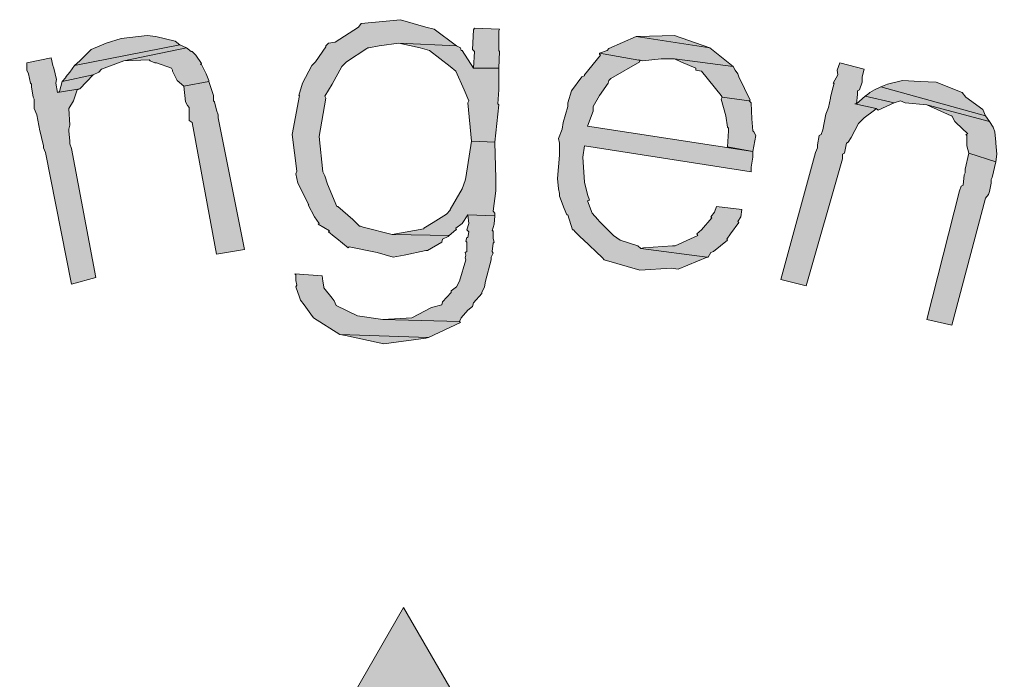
# Model space of a CAD drawing. Header units: millimetres. Extents: x -15 to 226, y -21 to 63.
# Tile 30 of 62: x 76.762 to 77.816, y -13.395 to -12.689. Entities that reach past the tile are written whole.
import ezdxf

# ---------------------------------------------------------------- set-up
doc = ezdxf.new("R2010")
doc.units = ezdxf.units.MM
doc.layers.add('STEMPEL', color=7, linetype='Continuous')

# ---------------------------------------------------------------- blocks, each defined once
blk = doc.blocks.new('241')
at = {"layer": 'STEMPEL'}
for points in [[(-24.773, 6.531), (-24.756, 6.526), (-24.744, 6.528), (-24.721, 6.533), (-24.719, 6.533), (-24.704, 6.542), (-24.703, 6.545), (-24.697, 6.548), (-24.696, 6.549), (-24.757, 6.55), (-24.788, 6.558), (-24.791, 6.559), (-24.792, 6.559), (-24.799, 6.566), (-24.815, 6.58), (-24.816, 6.58), (-24.826, 6.604), (-24.829, 6.613), (-24.831, 6.617), (-24.835, 6.655), (-24.828, 6.696), (-24.829, 6.698), (-24.821, 6.711), (-24.811, 6.73), (-24.806, 6.735), (-24.784, 6.749), (-24.783, 6.75), (-24.782, 6.75), (-24.771, 6.752), (-24.75, 6.755), (-24.688, 6.752), (-24.712, 6.77), (-24.721, 6.772), (-24.748, 6.78), (-24.79, 6.776), (-24.793, 6.772), (-24.818, 6.756), (-24.825, 6.755), (-24.828, 6.752), (-24.828, 6.751), (-24.839, 6.735), (-24.843, 6.731), (-24.853, 6.712), (-24.857, 6.699), (-24.856, 6.699), (-24.864, 6.657), (-24.859, 6.618), (-24.86, 6.615), (-24.858, 6.605), (-24.846, 6.582), (-24.847, 6.582), (-24.84, 6.569), (-24.835, 6.562), (-24.836, 6.561), (-24.824, 6.554), (-24.825, 6.553), (-24.819, 6.548), (-24.816, 6.546), (-24.804, 6.536), (-24.803, 6.537)], [(-24.773, 6.531), (-24.756, 6.526), (-24.744, 6.528), (-24.721, 6.533), (-24.719, 6.533), (-24.704, 6.542), (-24.703, 6.545), (-24.697, 6.548), (-24.696, 6.549), (-24.757, 6.55), (-24.788, 6.558), (-24.791, 6.559), (-24.792, 6.559), (-24.799, 6.566), (-24.815, 6.58), (-24.816, 6.58), (-24.826, 6.604), (-24.829, 6.613), (-24.831, 6.617), (-24.835, 6.655), (-24.828, 6.696), (-24.829, 6.698), (-24.821, 6.711), (-24.811, 6.73), (-24.806, 6.735), (-24.784, 6.749), (-24.783, 6.75), (-24.782, 6.75), (-24.771, 6.752), (-24.75, 6.755), (-24.688, 6.752), (-24.712, 6.77), (-24.721, 6.772), (-24.748, 6.78), (-24.79, 6.776), (-24.793, 6.772), (-24.818, 6.756), (-24.825, 6.755), (-24.828, 6.752), (-24.828, 6.751), (-24.839, 6.735), (-24.843, 6.731), (-24.853, 6.712), (-24.857, 6.699), (-24.856, 6.699), (-24.864, 6.657), (-24.859, 6.618), (-24.86, 6.615), (-24.858, 6.605), (-24.846, 6.582), (-24.847, 6.582), (-24.84, 6.569), (-24.835, 6.562), (-24.836, 6.561), (-24.824, 6.554), (-24.825, 6.553), (-24.819, 6.548), (-24.816, 6.546), (-24.804, 6.536), (-24.803, 6.537)], [(-24.669, 6.746), (-24.67, 6.728), (-24.643, 6.728), (-24.642, 6.746), (-24.643, 6.747), (-24.643, 6.768), (-24.642, 6.77), (-24.669, 6.771), (-24.67, 6.769), (-24.671, 6.748)], [(-24.669, 6.746), (-24.67, 6.728), (-24.643, 6.728), (-24.642, 6.746), (-24.643, 6.747), (-24.643, 6.768), (-24.642, 6.77), (-24.669, 6.771), (-24.67, 6.769), (-24.671, 6.748)], [(-25.11, 6.714), (-25.077, 6.721), (-25.071, 6.724), (-25.068, 6.727), (-25.044, 6.736), (-24.977, 6.75), (-24.984, 6.753), (-25.097, 6.731), (-25.102, 6.724), (-25.106, 6.719), (-25.106, 6.718)], [(-25.11, 6.714), (-25.077, 6.721), (-25.071, 6.724), (-25.068, 6.727), (-25.044, 6.736), (-24.977, 6.75), (-24.984, 6.753), (-25.097, 6.731), (-25.102, 6.724), (-25.106, 6.719), (-25.106, 6.718)], [(-25.091, 6.736), (-25.097, 6.731), (-24.984, 6.753), (-24.989, 6.757), (-25.01, 6.762), (-25.019, 6.763), (-25.047, 6.76), (-25.063, 6.755), (-25.079, 6.748)], [(-25.091, 6.736), (-25.097, 6.731), (-24.984, 6.753), (-24.989, 6.757), (-25.01, 6.762), (-25.019, 6.763), (-25.047, 6.76), (-25.063, 6.755), (-25.079, 6.748)], [(-24.672, 6.65), (-24.647, 6.649), (-24.643, 6.689), (-24.644, 6.69), (-24.643, 6.705), (-24.643, 6.724), (-24.643, 6.728), (-24.67, 6.728), (-24.682, 6.747), (-24.683, 6.747), (-24.684, 6.75), (-24.688, 6.752), (-24.75, 6.755), (-24.727, 6.75), (-24.717, 6.747), (-24.695, 6.73), (-24.689, 6.725), (-24.68, 6.705), (-24.675, 6.693), (-24.676, 6.691)], [(-24.672, 6.65), (-24.647, 6.649), (-24.643, 6.689), (-24.644, 6.69), (-24.643, 6.705), (-24.643, 6.724), (-24.643, 6.728), (-24.67, 6.728), (-24.682, 6.747), (-24.683, 6.747), (-24.684, 6.75), (-24.688, 6.752), (-24.75, 6.755), (-24.727, 6.75), (-24.717, 6.747), (-24.695, 6.73), (-24.689, 6.725), (-24.68, 6.705), (-24.675, 6.693), (-24.676, 6.691)], [(-24.527, 6.747), (-24.535, 6.744), (-24.489, 6.736), (-24.469, 6.738), (-24.455, 6.738), (-24.392, 6.73), (-24.417, 6.75), (-24.496, 6.762), (-24.525, 6.749)], [(-24.527, 6.747), (-24.535, 6.744), (-24.489, 6.736), (-24.469, 6.738), (-24.455, 6.738), (-24.392, 6.73), (-24.417, 6.75), (-24.496, 6.762), (-24.525, 6.749)], [(-24.495, 6.762), (-24.496, 6.762), (-24.417, 6.75), (-24.455, 6.763)], [(-24.495, 6.762), (-24.496, 6.762), (-24.417, 6.75), (-24.455, 6.763)], [(-24.98, 6.709), (-24.953, 6.714), (-24.953, 6.715), (-24.956, 6.722), (-24.961, 6.732), (-24.962, 6.732), (-24.961, 6.733), (-24.967, 6.742), (-24.971, 6.746), (-24.972, 6.746), (-24.977, 6.75), (-25.044, 6.736), (-25.017, 6.737), (-25.016, 6.736), (-25.011, 6.734), (-25.009, 6.734), (-24.993, 6.728), (-24.992, 6.726), (-24.992, 6.725), (-24.987, 6.715)], [(-24.98, 6.709), (-24.953, 6.714), (-24.953, 6.715), (-24.956, 6.722), (-24.961, 6.732), (-24.962, 6.732), (-24.961, 6.733), (-24.967, 6.742), (-24.971, 6.746), (-24.972, 6.746), (-24.977, 6.75), (-25.044, 6.736), (-25.017, 6.737), (-25.016, 6.736), (-25.011, 6.734), (-25.009, 6.734), (-24.993, 6.728), (-24.992, 6.726), (-24.992, 6.725), (-24.987, 6.715)], [(-24.53, 6.523), (-24.492, 6.512), (-24.458, 6.514), (-24.451, 6.513), (-24.42, 6.526), (-24.491, 6.535), (-24.494, 6.538), (-24.513, 6.544), (-24.52, 6.549), (-24.535, 6.564), (-24.537, 6.566), (-24.543, 6.573), (-24.548, 6.586), (-24.546, 6.587), (-24.548, 6.593), (-24.551, 6.606), (-24.553, 6.633), (-24.551, 6.645), (-24.373, 6.617), (-24.373, 6.622), (-24.371, 6.633), (-24.371, 6.639), (-24.548, 6.666), (-24.542, 6.682), (-24.542, 6.686), (-24.542, 6.687), (-24.535, 6.699), (-24.526, 6.712), (-24.525, 6.715), (-24.523, 6.717), (-24.492, 6.735), (-24.493, 6.737), (-24.489, 6.736), (-24.535, 6.744), (-24.535, 6.743), (-24.534, 6.742), (-24.551, 6.721), (-24.551, 6.72), (-24.554, 6.719), (-24.565, 6.704), (-24.569, 6.691), (-24.569, 6.69), (-24.569, 6.687), (-24.574, 6.67), (-24.575, 6.663), (-24.579, 6.653), (-24.578, 6.648), (-24.578, 6.635), (-24.58, 6.61), (-24.579, 6.599), (-24.578, 6.594), (-24.578, 6.591), (-24.573, 6.578), (-24.57, 6.571), (-24.569, 6.571), (-24.564, 6.555), (-24.563, 6.555), (-24.561, 6.553), (-24.555, 6.547), (-24.553, 6.545), (-24.532, 6.525)], [(-24.53, 6.523), (-24.492, 6.512), (-24.458, 6.514), (-24.451, 6.513), (-24.42, 6.526), (-24.491, 6.535), (-24.494, 6.538), (-24.513, 6.544), (-24.52, 6.549), (-24.535, 6.564), (-24.537, 6.566), (-24.543, 6.573), (-24.548, 6.586), (-24.546, 6.587), (-24.548, 6.593), (-24.551, 6.606), (-24.553, 6.633), (-24.551, 6.645), (-24.373, 6.617), (-24.373, 6.622), (-24.371, 6.633), (-24.371, 6.639), (-24.548, 6.666), (-24.542, 6.682), (-24.542, 6.686), (-24.542, 6.687), (-24.535, 6.699), (-24.526, 6.712), (-24.525, 6.715), (-24.523, 6.717), (-24.492, 6.735), (-24.493, 6.737), (-24.489, 6.736), (-24.535, 6.744), (-24.535, 6.743), (-24.534, 6.742), (-24.551, 6.721), (-24.551, 6.72), (-24.554, 6.719), (-24.565, 6.704), (-24.569, 6.691), (-24.569, 6.69), (-24.569, 6.687), (-24.574, 6.67), (-24.575, 6.663), (-24.579, 6.653), (-24.578, 6.648), (-24.578, 6.635), (-24.58, 6.61), (-24.579, 6.599), (-24.578, 6.594), (-24.578, 6.591), (-24.573, 6.578), (-24.57, 6.571), (-24.569, 6.571), (-24.564, 6.555), (-24.563, 6.555), (-24.561, 6.553), (-24.555, 6.547), (-24.553, 6.545), (-24.532, 6.525)], [(-25.128, 6.638), (-25.1, 6.497), (-25.074, 6.504), (-25.1, 6.642), (-25.102, 6.647), (-25.102, 6.65), (-25.103, 6.661), (-25.103, 6.663), (-25.102, 6.667), (-25.103, 6.685), (-25.098, 6.693), (-25.094, 6.705), (-25.091, 6.706), (-25.115, 6.702), (-25.117, 6.712), (-25.116, 6.716), (-25.119, 6.728), (-25.12, 6.731), (-25.122, 6.739), (-25.148, 6.734), (-25.148, 6.726), (-25.146, 6.722), (-25.144, 6.712), (-25.143, 6.711), (-25.143, 6.708), (-25.141, 6.697), (-25.14, 6.695), (-25.14, 6.685), (-25.137, 6.678), (-25.134, 6.661), (-25.133, 6.657), (-25.132, 6.654), (-25.13, 6.645), (-25.13, 6.643)], [(-25.128, 6.638), (-25.1, 6.497), (-25.074, 6.504), (-25.1, 6.642), (-25.102, 6.647), (-25.102, 6.65), (-25.103, 6.661), (-25.103, 6.663), (-25.102, 6.667), (-25.103, 6.685), (-25.098, 6.693), (-25.094, 6.705), (-25.091, 6.706), (-25.115, 6.702), (-25.117, 6.712), (-25.116, 6.716), (-25.119, 6.728), (-25.12, 6.731), (-25.122, 6.739), (-25.148, 6.734), (-25.148, 6.726), (-25.146, 6.722), (-25.144, 6.712), (-25.143, 6.711), (-25.143, 6.708), (-25.141, 6.697), (-25.14, 6.695), (-25.14, 6.685), (-25.137, 6.678), (-25.134, 6.661), (-25.133, 6.657), (-25.132, 6.654), (-25.13, 6.645), (-25.13, 6.643)], [(-24.405, 6.699), (-24.404, 6.697), (-24.375, 6.693), (-24.374, 6.694), (-24.386, 6.719), (-24.387, 6.722), (-24.39, 6.726), (-24.392, 6.73), (-24.455, 6.738), (-24.448, 6.735), (-24.432, 6.728), (-24.432, 6.726), (-24.426, 6.725)], [(-24.405, 6.699), (-24.404, 6.697), (-24.375, 6.693), (-24.374, 6.694), (-24.386, 6.719), (-24.387, 6.722), (-24.39, 6.726), (-24.392, 6.73), (-24.455, 6.738), (-24.448, 6.735), (-24.432, 6.728), (-24.432, 6.726), (-24.426, 6.725)], [(-24.304, 6.638), (-24.341, 6.502), (-24.314, 6.495), (-24.275, 6.631), (-24.275, 6.636), (-24.273, 6.637), (-24.271, 6.648), (-24.269, 6.649), (-24.266, 6.654), (-24.258, 6.669), (-24.252, 6.675), (-24.241, 6.683), (-24.239, 6.685), (-24.262, 6.69), (-24.26, 6.69), (-24.259, 6.7), (-24.259, 6.704), (-24.257, 6.705), (-24.254, 6.713), (-24.254, 6.719), (-24.252, 6.727), (-24.278, 6.734), (-24.281, 6.726), (-24.28, 6.721), (-24.285, 6.712), (-24.284, 6.712), (-24.285, 6.708), (-24.288, 6.697), (-24.288, 6.696), (-24.29, 6.686), (-24.293, 6.679), (-24.296, 6.662), (-24.298, 6.657), (-24.3, 6.656), (-24.302, 6.646), (-24.302, 6.643)], [(-24.304, 6.638), (-24.341, 6.502), (-24.314, 6.495), (-24.275, 6.631), (-24.275, 6.636), (-24.273, 6.637), (-24.271, 6.648), (-24.269, 6.649), (-24.266, 6.654), (-24.258, 6.669), (-24.252, 6.675), (-24.241, 6.683), (-24.239, 6.685), (-24.262, 6.69), (-24.26, 6.69), (-24.259, 6.7), (-24.259, 6.704), (-24.257, 6.705), (-24.254, 6.713), (-24.254, 6.719), (-24.252, 6.727), (-24.278, 6.734), (-24.281, 6.726), (-24.28, 6.721), (-24.285, 6.712), (-24.284, 6.712), (-24.285, 6.708), (-24.288, 6.697), (-24.288, 6.696), (-24.29, 6.686), (-24.293, 6.679), (-24.296, 6.662), (-24.298, 6.657), (-24.3, 6.656), (-24.302, 6.646), (-24.302, 6.643)], [(-25.113, 6.703), (-25.115, 6.702), (-25.091, 6.706), (-25.077, 6.721), (-25.11, 6.714)], [(-25.113, 6.703), (-25.115, 6.702), (-25.091, 6.706), (-25.077, 6.721), (-25.11, 6.714)], [(-24.971, 6.67), (-24.945, 6.529), (-24.915, 6.534), (-24.943, 6.675), (-24.943, 6.678), (-24.945, 6.683), (-24.947, 6.692), (-24.948, 6.693), (-24.948, 6.699), (-24.953, 6.714), (-24.98, 6.709), (-24.978, 6.692), (-24.976, 6.688), (-24.974, 6.686), (-24.974, 6.676), (-24.974, 6.672)], [(-24.971, 6.67), (-24.945, 6.529), (-24.915, 6.534), (-24.943, 6.675), (-24.943, 6.678), (-24.945, 6.683), (-24.947, 6.692), (-24.948, 6.693), (-24.948, 6.699), (-24.953, 6.714), (-24.98, 6.709), (-24.978, 6.692), (-24.976, 6.688), (-24.974, 6.686), (-24.974, 6.676), (-24.974, 6.672)], [(-24.227, 6.711), (-24.234, 6.708), (-24.122, 6.677), (-24.125, 6.684), (-24.143, 6.697), (-24.147, 6.702), (-24.175, 6.713), (-24.192, 6.714), (-24.211, 6.715)], [(-24.227, 6.711), (-24.234, 6.708), (-24.122, 6.677), (-24.125, 6.684), (-24.143, 6.697), (-24.147, 6.702), (-24.175, 6.713), (-24.192, 6.714), (-24.211, 6.715)], [(-24.251, 6.698), (-24.22, 6.691), (-24.213, 6.693), (-24.208, 6.691), (-24.185, 6.689), (-24.118, 6.671), (-24.122, 6.677), (-24.234, 6.708), (-24.241, 6.705), (-24.246, 6.702), (-24.247, 6.701)], [(-24.251, 6.698), (-24.22, 6.691), (-24.213, 6.693), (-24.208, 6.691), (-24.185, 6.689), (-24.118, 6.671), (-24.122, 6.677), (-24.234, 6.708), (-24.241, 6.705), (-24.246, 6.702), (-24.247, 6.701)], [(-24.397, 6.661), (-24.398, 6.644), (-24.371, 6.639), (-24.368, 6.656), (-24.37, 6.66), (-24.371, 6.661), (-24.372, 6.674), (-24.373, 6.691), (-24.375, 6.693), (-24.404, 6.697), (-24.405, 6.695), (-24.4, 6.677), (-24.398, 6.665), (-24.397, 6.664)], [(-24.397, 6.661), (-24.398, 6.644), (-24.371, 6.639), (-24.368, 6.656), (-24.37, 6.66), (-24.371, 6.661), (-24.372, 6.674), (-24.373, 6.691), (-24.375, 6.693), (-24.404, 6.697), (-24.405, 6.695), (-24.4, 6.677), (-24.398, 6.665), (-24.397, 6.664)], [(-24.26, 6.69), (-24.262, 6.69), (-24.239, 6.685), (-24.237, 6.683), (-24.22, 6.691), (-24.251, 6.698)], [(-24.26, 6.69), (-24.262, 6.69), (-24.239, 6.685), (-24.237, 6.683), (-24.22, 6.691), (-24.251, 6.698)], [(-24.14, 6.637), (-24.111, 6.628), (-24.11, 6.636), (-24.111, 6.648), (-24.111, 6.649), (-24.112, 6.66), (-24.114, 6.665), (-24.118, 6.671), (-24.185, 6.689), (-24.159, 6.677), (-24.158, 6.677), (-24.155, 6.671), (-24.154, 6.67), (-24.141, 6.658), (-24.143, 6.657), (-24.142, 6.656), (-24.142, 6.645)], [(-24.14, 6.637), (-24.111, 6.628), (-24.11, 6.636), (-24.111, 6.648), (-24.111, 6.649), (-24.112, 6.66), (-24.114, 6.665), (-24.118, 6.671), (-24.185, 6.689), (-24.159, 6.677), (-24.158, 6.677), (-24.155, 6.671), (-24.154, 6.67), (-24.141, 6.658), (-24.143, 6.657), (-24.142, 6.656), (-24.142, 6.645)], [(-24.723, 6.556), (-24.757, 6.55), (-24.696, 6.549), (-24.689, 6.555), (-24.688, 6.555), (-24.689, 6.557), (-24.682, 6.562), (-24.676, 6.571), (-24.647, 6.57), (-24.647, 6.573), (-24.649, 6.575), (-24.646, 6.597), (-24.646, 6.607), (-24.646, 6.61), (-24.647, 6.649), (-24.672, 6.65), (-24.678, 6.611), (-24.679, 6.608), (-24.682, 6.599), (-24.695, 6.577), (-24.695, 6.576), (-24.699, 6.572), (-24.713, 6.563), (-24.723, 6.557)], [(-24.723, 6.556), (-24.757, 6.55), (-24.696, 6.549), (-24.689, 6.555), (-24.688, 6.555), (-24.689, 6.557), (-24.682, 6.562), (-24.676, 6.571), (-24.647, 6.57), (-24.647, 6.573), (-24.649, 6.575), (-24.646, 6.597), (-24.646, 6.607), (-24.646, 6.61), (-24.647, 6.649), (-24.672, 6.65), (-24.678, 6.611), (-24.679, 6.608), (-24.682, 6.599), (-24.695, 6.577), (-24.695, 6.576), (-24.699, 6.572), (-24.713, 6.563), (-24.723, 6.557)], [(-24.15, 6.597), (-24.185, 6.459), (-24.158, 6.453), (-24.122, 6.589), (-24.119, 6.593), (-24.118, 6.596), (-24.116, 6.605), (-24.116, 6.609), (-24.115, 6.611), (-24.111, 6.628), (-24.14, 6.637), (-24.144, 6.62), (-24.144, 6.616), (-24.145, 6.614), (-24.146, 6.603), (-24.148, 6.602)], [(-24.15, 6.597), (-24.185, 6.459), (-24.158, 6.453), (-24.122, 6.589), (-24.119, 6.593), (-24.118, 6.596), (-24.116, 6.605), (-24.116, 6.609), (-24.115, 6.611), (-24.111, 6.628), (-24.14, 6.637), (-24.144, 6.62), (-24.144, 6.616), (-24.145, 6.614), (-24.146, 6.603), (-24.148, 6.602)], [(-24.488, 6.536), (-24.491, 6.535), (-24.42, 6.526), (-24.419, 6.526), (-24.416, 6.531), (-24.413, 6.532), (-24.398, 6.544), (-24.399, 6.545), (-24.395, 6.551), (-24.386, 6.563), (-24.387, 6.564), (-24.384, 6.569), (-24.383, 6.577), (-24.41, 6.58), (-24.412, 6.574), (-24.416, 6.569), (-24.415, 6.568), (-24.426, 6.555), (-24.431, 6.551), (-24.43, 6.549), (-24.454, 6.538), (-24.457, 6.538)], [(-24.488, 6.536), (-24.491, 6.535), (-24.42, 6.526), (-24.419, 6.526), (-24.416, 6.531), (-24.413, 6.532), (-24.398, 6.544), (-24.399, 6.545), (-24.395, 6.551), (-24.386, 6.563), (-24.387, 6.564), (-24.384, 6.569), (-24.383, 6.577), (-24.41, 6.58), (-24.412, 6.574), (-24.416, 6.569), (-24.415, 6.568), (-24.426, 6.555), (-24.431, 6.551), (-24.43, 6.549), (-24.454, 6.538), (-24.457, 6.538)], [(-24.736, 6.461), (-24.767, 6.459), (-24.685, 6.457), (-24.683, 6.461), (-24.676, 6.469), (-24.671, 6.473), (-24.67, 6.477), (-24.661, 6.487), (-24.661, 6.488), (-24.658, 6.494), (-24.657, 6.5), (-24.651, 6.523), (-24.651, 6.526), (-24.649, 6.53), (-24.65, 6.532), (-24.649, 6.541), (-24.648, 6.542), (-24.649, 6.546), (-24.649, 6.554), (-24.65, 6.554), (-24.648, 6.561), (-24.647, 6.57), (-24.676, 6.571), (-24.675, 6.562), (-24.677, 6.555), (-24.675, 6.553), (-24.676, 6.547), (-24.677, 6.547), (-24.678, 6.543), (-24.677, 6.542), (-24.677, 6.532), (-24.679, 6.531), (-24.678, 6.528), (-24.679, 6.525), (-24.678, 6.523), (-24.685, 6.5), (-24.688, 6.494), (-24.694, 6.49), (-24.694, 6.488), (-24.703, 6.478), (-24.704, 6.475), (-24.715, 6.472)], [(-24.736, 6.461), (-24.767, 6.459), (-24.685, 6.457), (-24.683, 6.461), (-24.676, 6.469), (-24.671, 6.473), (-24.67, 6.477), (-24.661, 6.487), (-24.661, 6.488), (-24.658, 6.494), (-24.657, 6.5), (-24.651, 6.523), (-24.651, 6.526), (-24.649, 6.53), (-24.65, 6.532), (-24.649, 6.541), (-24.648, 6.542), (-24.649, 6.546), (-24.649, 6.554), (-24.65, 6.554), (-24.648, 6.561), (-24.647, 6.57), (-24.676, 6.571), (-24.675, 6.562), (-24.677, 6.555), (-24.675, 6.553), (-24.676, 6.547), (-24.677, 6.547), (-24.678, 6.543), (-24.677, 6.542), (-24.677, 6.532), (-24.679, 6.531), (-24.678, 6.528), (-24.679, 6.525), (-24.678, 6.523), (-24.685, 6.5), (-24.688, 6.494), (-24.694, 6.49), (-24.694, 6.488), (-24.703, 6.478), (-24.704, 6.475), (-24.715, 6.472)], [(-24.841, 6.461), (-24.813, 6.443), (-24.718, 6.44), (-24.684, 6.456), (-24.685, 6.457), (-24.767, 6.459), (-24.794, 6.463), (-24.817, 6.474), (-24.819, 6.479), (-24.821, 6.482), (-24.83, 6.493), (-24.83, 6.494), (-24.831, 6.5), (-24.832, 6.506), (-24.861, 6.508), (-24.86, 6.507), (-24.86, 6.501), (-24.859, 6.496), (-24.86, 6.494), (-24.856, 6.483), (-24.855, 6.48), (-24.851, 6.475), (-24.844, 6.465)], [(-24.841, 6.461), (-24.813, 6.443), (-24.718, 6.44), (-24.684, 6.456), (-24.685, 6.457), (-24.767, 6.459), (-24.794, 6.463), (-24.817, 6.474), (-24.819, 6.479), (-24.821, 6.482), (-24.83, 6.493), (-24.83, 6.494), (-24.831, 6.5), (-24.832, 6.506), (-24.861, 6.508), (-24.86, 6.507), (-24.86, 6.501), (-24.859, 6.496), (-24.86, 6.494), (-24.856, 6.483), (-24.855, 6.48), (-24.851, 6.475), (-24.844, 6.465)], [(-24.807, 6.442), (-24.766, 6.433), (-24.721, 6.439), (-24.718, 6.44), (-24.813, 6.443)], [(-24.807, 6.442), (-24.766, 6.433), (-24.721, 6.439), (-24.718, 6.44), (-24.813, 6.443)]]:
    blk.add_hatch(color=1, dxfattribs=at).paths.add_polyline_path(points)
at = {"layer": 'STEMPEL', "true_color": 0xff0d0d}
blk.add_hatch(color=1, dxfattribs=at).paths.add_polyline_path([(-23.51, 4.172), (-21.222, 4.172), (-21.223, 4.122), (-23.559, 4.122), (-23.559, 4.464), (-23.351, 4.464), (-23.01, 5.046), (-23.688, 5.045), (-23.792, 4.865), (-24.517, 5.284), (-24.408, 5.473), (-24.744, 6.053), (-25.083, 5.464), (-24.979, 5.284), (-25.704, 4.865), (-25.81, 5.045), (-26.486, 5.045), (-26.144, 4.464), (-25.935, 4.463), (-25.936, 2.97), (-25.985, 2.971), (-25.986, 4.415), (-26.173, 4.416), (-26.575, 5.095), (-25.781, 5.095), (-25.686, 4.933), (-25.048, 5.302), (-25.14, 5.464), (-24.745, 6.151), (-24.351, 5.471), (-24.448, 5.302), (-23.808, 4.933), (-23.716, 5.095), (-22.922, 5.096), (-23.322, 4.415), (-23.51, 4.415)])
at = {"layer": 'STEMPEL', "color": 1, "linetype": 'Continuous', "lineweight": 13, "flags": 128}
for points in [[(-24.773, 6.531), (-24.756, 6.526), (-24.744, 6.528), (-24.721, 6.533), (-24.719, 6.533), (-24.704, 6.542), (-24.704, 6.542), (-24.703, 6.545), (-24.697, 6.548), (-24.696, 6.549), (-24.757, 6.55), (-24.788, 6.558), (-24.791, 6.559), (-24.792, 6.559), (-24.799, 6.566), (-24.815, 6.58), (-24.816, 6.58), (-24.826, 6.604), (-24.829, 6.613), (-24.831, 6.617), (-24.835, 6.655), (-24.835, 6.655), (-24.828, 6.696), (-24.829, 6.698), (-24.821, 6.711), (-24.811, 6.73), (-24.806, 6.735), (-24.784, 6.749), (-24.784, 6.749), (-24.783, 6.75), (-24.782, 6.75), (-24.771, 6.752), (-24.75, 6.755), (-24.688, 6.752), (-24.712, 6.77), (-24.721, 6.772), (-24.748, 6.78), (-24.79, 6.776), (-24.793, 6.772), (-24.818, 6.756), (-24.825, 6.755), (-24.828, 6.752), (-24.828, 6.752), (-24.828, 6.751), (-24.839, 6.735), (-24.843, 6.731), (-24.853, 6.712), (-24.857, 6.699), (-24.856, 6.699), (-24.864, 6.657), (-24.864, 6.657), (-24.859, 6.618), (-24.86, 6.615), (-24.858, 6.605), (-24.846, 6.582), (-24.847, 6.582), (-24.84, 6.569), (-24.835, 6.562), (-24.836, 6.561), (-24.836, 6.561), (-24.824, 6.554), (-24.825, 6.553), (-24.819, 6.548), (-24.816, 6.546), (-24.804, 6.536), (-24.803, 6.537), (-24.773, 6.531)], [(-24.773, 6.531), (-24.756, 6.526), (-24.744, 6.528), (-24.721, 6.533), (-24.719, 6.533), (-24.704, 6.542), (-24.704, 6.542), (-24.703, 6.545), (-24.697, 6.548), (-24.696, 6.549), (-24.757, 6.55), (-24.788, 6.558), (-24.791, 6.559), (-24.792, 6.559), (-24.799, 6.566), (-24.815, 6.58), (-24.816, 6.58), (-24.826, 6.604), (-24.829, 6.613), (-24.831, 6.617), (-24.835, 6.655), (-24.835, 6.655), (-24.828, 6.696), (-24.829, 6.698), (-24.821, 6.711), (-24.811, 6.73), (-24.806, 6.735), (-24.784, 6.749), (-24.784, 6.749), (-24.783, 6.75), (-24.782, 6.75), (-24.771, 6.752), (-24.75, 6.755), (-24.688, 6.752), (-24.712, 6.77), (-24.721, 6.772), (-24.748, 6.78), (-24.79, 6.776), (-24.793, 6.772), (-24.818, 6.756), (-24.825, 6.755), (-24.828, 6.752), (-24.828, 6.752), (-24.828, 6.751), (-24.839, 6.735), (-24.843, 6.731), (-24.853, 6.712), (-24.857, 6.699), (-24.856, 6.699), (-24.864, 6.657), (-24.864, 6.657), (-24.859, 6.618), (-24.86, 6.615), (-24.858, 6.605), (-24.846, 6.582), (-24.847, 6.582), (-24.84, 6.569), (-24.835, 6.562), (-24.836, 6.561), (-24.836, 6.561), (-24.824, 6.554), (-24.825, 6.553), (-24.819, 6.548), (-24.816, 6.546), (-24.804, 6.536), (-24.803, 6.537), (-24.773, 6.531)], [(-24.669, 6.746), (-24.67, 6.728), (-24.643, 6.728), (-24.642, 6.746), (-24.642, 6.746), (-24.642, 6.746), (-24.643, 6.747), (-24.643, 6.768), (-24.642, 6.77), (-24.669, 6.771), (-24.67, 6.769), (-24.671, 6.748), (-24.669, 6.746), (-24.669, 6.746), (-24.669, 6.746)], [(-24.669, 6.746), (-24.67, 6.728), (-24.643, 6.728), (-24.642, 6.746), (-24.642, 6.746), (-24.642, 6.746), (-24.643, 6.747), (-24.643, 6.768), (-24.642, 6.77), (-24.669, 6.771), (-24.67, 6.769), (-24.671, 6.748), (-24.669, 6.746), (-24.669, 6.746), (-24.669, 6.746)], [(-25.11, 6.714), (-25.11, 6.714), (-25.077, 6.721), (-25.077, 6.721), (-25.071, 6.724), (-25.068, 6.727), (-25.044, 6.736), (-24.977, 6.75), (-24.984, 6.753), (-25.097, 6.731), (-25.102, 6.724), (-25.106, 6.719), (-25.106, 6.718), (-25.11, 6.714)], [(-25.11, 6.714), (-25.11, 6.714), (-25.077, 6.721), (-25.077, 6.721), (-25.071, 6.724), (-25.068, 6.727), (-25.044, 6.736), (-24.977, 6.75), (-24.984, 6.753), (-25.097, 6.731), (-25.102, 6.724), (-25.106, 6.719), (-25.106, 6.718), (-25.11, 6.714)], [(-25.091, 6.736), (-25.097, 6.731), (-24.984, 6.753), (-24.989, 6.757), (-25.01, 6.762), (-25.019, 6.763), (-25.047, 6.76), (-25.063, 6.755), (-25.079, 6.748), (-25.091, 6.736)], [(-25.091, 6.736), (-25.097, 6.731), (-24.984, 6.753), (-24.989, 6.757), (-25.01, 6.762), (-25.019, 6.763), (-25.047, 6.76), (-25.063, 6.755), (-25.079, 6.748), (-25.091, 6.736)], [(-24.672, 6.65), (-24.672, 6.65), (-24.647, 6.649), (-24.647, 6.649), (-24.643, 6.689), (-24.644, 6.69), (-24.643, 6.705), (-24.643, 6.724), (-24.643, 6.728), (-24.67, 6.728), (-24.682, 6.747), (-24.682, 6.747), (-24.683, 6.747), (-24.683, 6.747), (-24.684, 6.75), (-24.688, 6.752), (-24.75, 6.755), (-24.727, 6.75), (-24.717, 6.747), (-24.717, 6.747), (-24.717, 6.747), (-24.695, 6.73), (-24.689, 6.725), (-24.68, 6.705), (-24.675, 6.693), (-24.676, 6.691), (-24.672, 6.65)], [(-24.672, 6.65), (-24.672, 6.65), (-24.647, 6.649), (-24.647, 6.649), (-24.643, 6.689), (-24.644, 6.69), (-24.643, 6.705), (-24.643, 6.724), (-24.643, 6.728), (-24.67, 6.728), (-24.682, 6.747), (-24.682, 6.747), (-24.683, 6.747), (-24.683, 6.747), (-24.684, 6.75), (-24.688, 6.752), (-24.75, 6.755), (-24.727, 6.75), (-24.717, 6.747), (-24.717, 6.747), (-24.717, 6.747), (-24.695, 6.73), (-24.689, 6.725), (-24.68, 6.705), (-24.675, 6.693), (-24.676, 6.691), (-24.672, 6.65)], [(-24.527, 6.747), (-24.535, 6.744), (-24.489, 6.736), (-24.469, 6.738), (-24.469, 6.738), (-24.455, 6.738), (-24.392, 6.73), (-24.417, 6.75), (-24.496, 6.762), (-24.525, 6.749), (-24.527, 6.747)], [(-24.527, 6.747), (-24.535, 6.744), (-24.489, 6.736), (-24.469, 6.738), (-24.469, 6.738), (-24.455, 6.738), (-24.392, 6.73), (-24.417, 6.75), (-24.496, 6.762), (-24.525, 6.749), (-24.527, 6.747)], [(-24.495, 6.762), (-24.496, 6.762), (-24.417, 6.75), (-24.417, 6.75), (-24.455, 6.763), (-24.455, 6.763), (-24.495, 6.762)], [(-24.495, 6.762), (-24.496, 6.762), (-24.417, 6.75), (-24.417, 6.75), (-24.455, 6.763), (-24.455, 6.763), (-24.495, 6.762)], [(-24.98, 6.709), (-24.98, 6.709), (-24.953, 6.714), (-24.953, 6.715), (-24.956, 6.722), (-24.961, 6.732), (-24.962, 6.732), (-24.961, 6.733), (-24.967, 6.742), (-24.967, 6.742), (-24.971, 6.746), (-24.972, 6.746), (-24.977, 6.75), (-25.044, 6.736), (-25.017, 6.737), (-25.016, 6.736), (-25.011, 6.734), (-25.009, 6.734), (-24.993, 6.728), (-24.992, 6.726), (-24.992, 6.725), (-24.987, 6.715), (-24.98, 6.709)], [(-24.98, 6.709), (-24.98, 6.709), (-24.953, 6.714), (-24.953, 6.715), (-24.956, 6.722), (-24.961, 6.732), (-24.962, 6.732), (-24.961, 6.733), (-24.967, 6.742), (-24.967, 6.742), (-24.971, 6.746), (-24.972, 6.746), (-24.977, 6.75), (-25.044, 6.736), (-25.017, 6.737), (-25.016, 6.736), (-25.011, 6.734), (-25.009, 6.734), (-24.993, 6.728), (-24.992, 6.726), (-24.992, 6.725), (-24.987, 6.715), (-24.98, 6.709)], [(-24.53, 6.523), (-24.492, 6.512), (-24.458, 6.514), (-24.451, 6.513), (-24.42, 6.526), (-24.491, 6.535), (-24.494, 6.538), (-24.494, 6.538), (-24.513, 6.544), (-24.52, 6.549), (-24.52, 6.549), (-24.535, 6.564), (-24.537, 6.566), (-24.543, 6.573), (-24.548, 6.586), (-24.546, 6.587), (-24.548, 6.593), (-24.551, 6.606), (-24.553, 6.633), (-24.551, 6.645), (-24.373, 6.617), (-24.373, 6.622), (-24.371, 6.633), (-24.371, 6.639), (-24.548, 6.666), (-24.542, 6.682), (-24.542, 6.686), (-24.542, 6.687), (-24.535, 6.699), (-24.526, 6.712), (-24.525, 6.715), (-24.523, 6.717), (-24.492, 6.735), (-24.493, 6.737), (-24.489, 6.736), (-24.535, 6.744), (-24.535, 6.743), (-24.534, 6.742), (-24.551, 6.721), (-24.551, 6.72), (-24.554, 6.719), (-24.565, 6.704), (-24.569, 6.691), (-24.569, 6.69), (-24.569, 6.687), (-24.574, 6.67), (-24.575, 6.663), (-24.579, 6.653), (-24.578, 6.648), (-24.578, 6.635), (-24.58, 6.61), (-24.579, 6.599), (-24.578, 6.594), (-24.578, 6.591), (-24.573, 6.578), (-24.57, 6.571), (-24.569, 6.571), (-24.564, 6.555), (-24.563, 6.555), (-24.561, 6.553), (-24.555, 6.547), (-24.553, 6.545), (-24.532, 6.525), (-24.53, 6.523)], [(-24.53, 6.523), (-24.492, 6.512), (-24.458, 6.514), (-24.451, 6.513), (-24.42, 6.526), (-24.491, 6.535), (-24.494, 6.538), (-24.494, 6.538), (-24.513, 6.544), (-24.52, 6.549), (-24.52, 6.549), (-24.535, 6.564), (-24.537, 6.566), (-24.543, 6.573), (-24.548, 6.586), (-24.546, 6.587), (-24.548, 6.593), (-24.551, 6.606), (-24.553, 6.633), (-24.551, 6.645), (-24.373, 6.617), (-24.373, 6.622), (-24.371, 6.633), (-24.371, 6.639), (-24.548, 6.666), (-24.542, 6.682), (-24.542, 6.686), (-24.542, 6.687), (-24.535, 6.699), (-24.526, 6.712), (-24.525, 6.715), (-24.523, 6.717), (-24.492, 6.735), (-24.493, 6.737), (-24.489, 6.736), (-24.535, 6.744), (-24.535, 6.743), (-24.534, 6.742), (-24.551, 6.721), (-24.551, 6.72), (-24.554, 6.719), (-24.565, 6.704), (-24.569, 6.691), (-24.569, 6.69), (-24.569, 6.687), (-24.574, 6.67), (-24.575, 6.663), (-24.579, 6.653), (-24.578, 6.648), (-24.578, 6.635), (-24.58, 6.61), (-24.579, 6.599), (-24.578, 6.594), (-24.578, 6.591), (-24.573, 6.578), (-24.57, 6.571), (-24.569, 6.571), (-24.564, 6.555), (-24.563, 6.555), (-24.561, 6.553), (-24.555, 6.547), (-24.553, 6.545), (-24.532, 6.525), (-24.53, 6.523)], [(-25.128, 6.638), (-25.1, 6.497), (-25.074, 6.504), (-25.1, 6.642), (-25.102, 6.647), (-25.102, 6.65), (-25.103, 6.661), (-25.103, 6.663), (-25.102, 6.667), (-25.103, 6.685), (-25.103, 6.685), (-25.098, 6.693), (-25.094, 6.705), (-25.091, 6.706), (-25.115, 6.702), (-25.115, 6.702), (-25.117, 6.712), (-25.117, 6.712), (-25.116, 6.716), (-25.116, 6.716), (-25.119, 6.728), (-25.12, 6.731), (-25.122, 6.739), (-25.148, 6.734), (-25.148, 6.726), (-25.146, 6.722), (-25.144, 6.712), (-25.143, 6.711), (-25.143, 6.708), (-25.143, 6.708), (-25.141, 6.697), (-25.141, 6.697), (-25.14, 6.695), (-25.14, 6.685), (-25.137, 6.678), (-25.137, 6.678), (-25.134, 6.661), (-25.133, 6.657), (-25.132, 6.654), (-25.13, 6.645), (-25.13, 6.643), (-25.128, 6.638)], [(-25.128, 6.638), (-25.1, 6.497), (-25.074, 6.504), (-25.1, 6.642), (-25.102, 6.647), (-25.102, 6.65), (-25.103, 6.661), (-25.103, 6.663), (-25.102, 6.667), (-25.103, 6.685), (-25.103, 6.685), (-25.098, 6.693), (-25.094, 6.705), (-25.091, 6.706), (-25.115, 6.702), (-25.115, 6.702), (-25.117, 6.712), (-25.117, 6.712), (-25.116, 6.716), (-25.116, 6.716), (-25.119, 6.728), (-25.12, 6.731), (-25.122, 6.739), (-25.148, 6.734), (-25.148, 6.726), (-25.146, 6.722), (-25.144, 6.712), (-25.143, 6.711), (-25.143, 6.708), (-25.143, 6.708), (-25.141, 6.697), (-25.141, 6.697), (-25.14, 6.695), (-25.14, 6.685), (-25.137, 6.678), (-25.137, 6.678), (-25.134, 6.661), (-25.133, 6.657), (-25.132, 6.654), (-25.13, 6.645), (-25.13, 6.643), (-25.128, 6.638)], [(-24.405, 6.699), (-24.404, 6.697), (-24.375, 6.693), (-24.374, 6.694), (-24.386, 6.719), (-24.387, 6.722), (-24.387, 6.722), (-24.39, 6.726), (-24.392, 6.73), (-24.455, 6.738), (-24.448, 6.735), (-24.432, 6.728), (-24.432, 6.726), (-24.426, 6.725), (-24.405, 6.699)], [(-24.405, 6.699), (-24.404, 6.697), (-24.375, 6.693), (-24.374, 6.694), (-24.386, 6.719), (-24.387, 6.722), (-24.387, 6.722), (-24.39, 6.726), (-24.392, 6.73), (-24.455, 6.738), (-24.448, 6.735), (-24.432, 6.728), (-24.432, 6.726), (-24.426, 6.725), (-24.405, 6.699)], [(-24.304, 6.638), (-24.341, 6.502), (-24.314, 6.495), (-24.275, 6.631), (-24.275, 6.636), (-24.273, 6.637), (-24.271, 6.648), (-24.269, 6.649), (-24.266, 6.654), (-24.258, 6.669), (-24.258, 6.669), (-24.252, 6.675), (-24.241, 6.683), (-24.239, 6.685), (-24.262, 6.69), (-24.26, 6.69), (-24.259, 6.7), (-24.259, 6.7), (-24.259, 6.704), (-24.257, 6.705), (-24.254, 6.713), (-24.254, 6.719), (-24.252, 6.727), (-24.278, 6.734), (-24.281, 6.726), (-24.28, 6.721), (-24.285, 6.712), (-24.284, 6.712), (-24.285, 6.708), (-24.285, 6.708), (-24.288, 6.697), (-24.288, 6.697), (-24.288, 6.696), (-24.29, 6.686), (-24.293, 6.679), (-24.293, 6.679), (-24.296, 6.662), (-24.298, 6.657), (-24.3, 6.656), (-24.302, 6.646), (-24.302, 6.643), (-24.304, 6.638)], [(-24.304, 6.638), (-24.341, 6.502), (-24.314, 6.495), (-24.275, 6.631), (-24.275, 6.636), (-24.273, 6.637), (-24.271, 6.648), (-24.269, 6.649), (-24.266, 6.654), (-24.258, 6.669), (-24.258, 6.669), (-24.252, 6.675), (-24.241, 6.683), (-24.239, 6.685), (-24.262, 6.69), (-24.26, 6.69), (-24.259, 6.7), (-24.259, 6.7), (-24.259, 6.704), (-24.257, 6.705), (-24.254, 6.713), (-24.254, 6.719), (-24.252, 6.727), (-24.278, 6.734), (-24.281, 6.726), (-24.28, 6.721), (-24.285, 6.712), (-24.284, 6.712), (-24.285, 6.708), (-24.285, 6.708), (-24.288, 6.697), (-24.288, 6.697), (-24.288, 6.696), (-24.29, 6.686), (-24.293, 6.679), (-24.293, 6.679), (-24.296, 6.662), (-24.298, 6.657), (-24.3, 6.656), (-24.302, 6.646), (-24.302, 6.643), (-24.304, 6.638)], [(-25.113, 6.703), (-25.115, 6.702), (-25.091, 6.706), (-25.091, 6.706), (-25.077, 6.721), (-25.11, 6.714), (-25.113, 6.703)], [(-25.113, 6.703), (-25.115, 6.702), (-25.091, 6.706), (-25.091, 6.706), (-25.077, 6.721), (-25.11, 6.714), (-25.113, 6.703)], [(-24.971, 6.67), (-24.945, 6.529), (-24.915, 6.534), (-24.943, 6.675), (-24.943, 6.678), (-24.945, 6.683), (-24.947, 6.692), (-24.948, 6.693), (-24.948, 6.699), (-24.953, 6.714), (-24.98, 6.709), (-24.978, 6.692), (-24.976, 6.688), (-24.974, 6.686), (-24.974, 6.676), (-24.974, 6.672), (-24.971, 6.67)], [(-24.971, 6.67), (-24.945, 6.529), (-24.915, 6.534), (-24.943, 6.675), (-24.943, 6.678), (-24.945, 6.683), (-24.947, 6.692), (-24.948, 6.693), (-24.948, 6.699), (-24.953, 6.714), (-24.98, 6.709), (-24.978, 6.692), (-24.976, 6.688), (-24.974, 6.686), (-24.974, 6.676), (-24.974, 6.672), (-24.971, 6.67)], [(-24.227, 6.711), (-24.234, 6.708), (-24.122, 6.677), (-24.125, 6.684), (-24.143, 6.697), (-24.147, 6.702), (-24.175, 6.713), (-24.192, 6.714), (-24.211, 6.715), (-24.227, 6.711)], [(-24.227, 6.711), (-24.234, 6.708), (-24.122, 6.677), (-24.125, 6.684), (-24.143, 6.697), (-24.147, 6.702), (-24.175, 6.713), (-24.192, 6.714), (-24.211, 6.715), (-24.227, 6.711)], [(-24.251, 6.698), (-24.251, 6.698), (-24.22, 6.691), (-24.22, 6.691), (-24.213, 6.693), (-24.208, 6.691), (-24.185, 6.689), (-24.118, 6.671), (-24.122, 6.677), (-24.234, 6.708), (-24.241, 6.705), (-24.246, 6.702), (-24.247, 6.701), (-24.251, 6.698)], [(-24.251, 6.698), (-24.251, 6.698), (-24.22, 6.691), (-24.22, 6.691), (-24.213, 6.693), (-24.208, 6.691), (-24.185, 6.689), (-24.118, 6.671), (-24.122, 6.677), (-24.234, 6.708), (-24.241, 6.705), (-24.246, 6.702), (-24.247, 6.701), (-24.251, 6.698)], [(-24.397, 6.661), (-24.398, 6.644), (-24.371, 6.639), (-24.368, 6.656), (-24.37, 6.66), (-24.371, 6.661), (-24.372, 6.674), (-24.373, 6.691), (-24.375, 6.693), (-24.404, 6.697), (-24.405, 6.695), (-24.4, 6.677), (-24.398, 6.665), (-24.397, 6.664), (-24.397, 6.661)], [(-24.397, 6.661), (-24.398, 6.644), (-24.371, 6.639), (-24.368, 6.656), (-24.37, 6.66), (-24.371, 6.661), (-24.372, 6.674), (-24.373, 6.691), (-24.375, 6.693), (-24.404, 6.697), (-24.405, 6.695), (-24.4, 6.677), (-24.398, 6.665), (-24.397, 6.664), (-24.397, 6.661)], [(-24.26, 6.69), (-24.262, 6.69), (-24.239, 6.685), (-24.237, 6.683), (-24.22, 6.691), (-24.251, 6.698), (-24.26, 6.69)], [(-24.26, 6.69), (-24.262, 6.69), (-24.239, 6.685), (-24.237, 6.683), (-24.22, 6.691), (-24.251, 6.698), (-24.26, 6.69)], [(-24.14, 6.637), (-24.14, 6.637), (-24.111, 6.628), (-24.111, 6.628), (-24.11, 6.636), (-24.111, 6.648), (-24.111, 6.649), (-24.111, 6.649), (-24.112, 6.66), (-24.112, 6.66), (-24.114, 6.665), (-24.114, 6.665), (-24.118, 6.671), (-24.185, 6.689), (-24.159, 6.677), (-24.158, 6.677), (-24.155, 6.671), (-24.154, 6.67), (-24.141, 6.658), (-24.143, 6.657), (-24.142, 6.656), (-24.142, 6.645), (-24.14, 6.637)], [(-24.14, 6.637), (-24.14, 6.637), (-24.111, 6.628), (-24.111, 6.628), (-24.11, 6.636), (-24.111, 6.648), (-24.111, 6.649), (-24.111, 6.649), (-24.112, 6.66), (-24.112, 6.66), (-24.114, 6.665), (-24.114, 6.665), (-24.118, 6.671), (-24.185, 6.689), (-24.159, 6.677), (-24.158, 6.677), (-24.155, 6.671), (-24.154, 6.67), (-24.141, 6.658), (-24.143, 6.657), (-24.142, 6.656), (-24.142, 6.645), (-24.14, 6.637)], [(-24.723, 6.556), (-24.757, 6.55), (-24.696, 6.549), (-24.689, 6.555), (-24.688, 6.555), (-24.689, 6.557), (-24.682, 6.562), (-24.676, 6.571), (-24.647, 6.57), (-24.647, 6.573), (-24.649, 6.575), (-24.646, 6.597), (-24.646, 6.607), (-24.646, 6.61), (-24.647, 6.649), (-24.672, 6.65), (-24.678, 6.611), (-24.679, 6.608), (-24.682, 6.599), (-24.695, 6.577), (-24.695, 6.576), (-24.699, 6.572), (-24.713, 6.563), (-24.723, 6.557), (-24.723, 6.556), (-24.723, 6.556)], [(-24.723, 6.556), (-24.757, 6.55), (-24.696, 6.549), (-24.689, 6.555), (-24.688, 6.555), (-24.689, 6.557), (-24.682, 6.562), (-24.676, 6.571), (-24.647, 6.57), (-24.647, 6.573), (-24.649, 6.575), (-24.646, 6.597), (-24.646, 6.607), (-24.646, 6.61), (-24.647, 6.649), (-24.672, 6.65), (-24.678, 6.611), (-24.679, 6.608), (-24.682, 6.599), (-24.695, 6.577), (-24.695, 6.576), (-24.699, 6.572), (-24.713, 6.563), (-24.723, 6.557), (-24.723, 6.556), (-24.723, 6.556)], [(-24.15, 6.597), (-24.185, 6.459), (-24.158, 6.453), (-24.122, 6.589), (-24.119, 6.593), (-24.118, 6.596), (-24.116, 6.605), (-24.116, 6.609), (-24.115, 6.611), (-24.111, 6.628), (-24.14, 6.637), (-24.144, 6.62), (-24.144, 6.616), (-24.145, 6.614), (-24.146, 6.603), (-24.148, 6.602), (-24.15, 6.597)], [(-24.15, 6.597), (-24.185, 6.459), (-24.158, 6.453), (-24.122, 6.589), (-24.119, 6.593), (-24.118, 6.596), (-24.116, 6.605), (-24.116, 6.609), (-24.115, 6.611), (-24.111, 6.628), (-24.14, 6.637), (-24.144, 6.62), (-24.144, 6.616), (-24.145, 6.614), (-24.146, 6.603), (-24.148, 6.602), (-24.15, 6.597)], [(-24.488, 6.536), (-24.491, 6.535), (-24.42, 6.526), (-24.419, 6.526), (-24.416, 6.531), (-24.413, 6.532), (-24.413, 6.532), (-24.398, 6.544), (-24.399, 6.545), (-24.395, 6.551), (-24.386, 6.563), (-24.387, 6.564), (-24.384, 6.569), (-24.383, 6.577), (-24.41, 6.58), (-24.412, 6.574), (-24.416, 6.569), (-24.415, 6.568), (-24.426, 6.555), (-24.431, 6.551), (-24.43, 6.549), (-24.454, 6.538), (-24.454, 6.538), (-24.457, 6.538), (-24.488, 6.536)], [(-24.488, 6.536), (-24.491, 6.535), (-24.42, 6.526), (-24.419, 6.526), (-24.416, 6.531), (-24.413, 6.532), (-24.413, 6.532), (-24.398, 6.544), (-24.399, 6.545), (-24.395, 6.551), (-24.386, 6.563), (-24.387, 6.564), (-24.384, 6.569), (-24.383, 6.577), (-24.41, 6.58), (-24.412, 6.574), (-24.416, 6.569), (-24.415, 6.568), (-24.426, 6.555), (-24.431, 6.551), (-24.43, 6.549), (-24.454, 6.538), (-24.454, 6.538), (-24.457, 6.538), (-24.488, 6.536)], [(-24.736, 6.461), (-24.767, 6.459), (-24.685, 6.457), (-24.683, 6.461), (-24.683, 6.461), (-24.676, 6.469), (-24.671, 6.473), (-24.67, 6.477), (-24.661, 6.487), (-24.661, 6.488), (-24.658, 6.494), (-24.657, 6.5), (-24.651, 6.523), (-24.651, 6.523), (-24.651, 6.526), (-24.649, 6.53), (-24.65, 6.532), (-24.649, 6.541), (-24.648, 6.542), (-24.649, 6.546), (-24.649, 6.546), (-24.649, 6.554), (-24.65, 6.554), (-24.65, 6.554), (-24.648, 6.561), (-24.647, 6.57), (-24.676, 6.571), (-24.675, 6.562), (-24.677, 6.555), (-24.677, 6.555), (-24.675, 6.553), (-24.676, 6.547), (-24.677, 6.547), (-24.678, 6.543), (-24.677, 6.542), (-24.677, 6.532), (-24.679, 6.531), (-24.678, 6.528), (-24.679, 6.525), (-24.678, 6.523), (-24.685, 6.5), (-24.688, 6.494), (-24.694, 6.49), (-24.694, 6.488), (-24.703, 6.478), (-24.704, 6.475), (-24.715, 6.472), (-24.736, 6.461)], [(-24.736, 6.461), (-24.767, 6.459), (-24.685, 6.457), (-24.683, 6.461), (-24.683, 6.461), (-24.676, 6.469), (-24.671, 6.473), (-24.67, 6.477), (-24.661, 6.487), (-24.661, 6.488), (-24.658, 6.494), (-24.657, 6.5), (-24.651, 6.523), (-24.651, 6.523), (-24.651, 6.526), (-24.649, 6.53), (-24.65, 6.532), (-24.649, 6.541), (-24.648, 6.542), (-24.649, 6.546), (-24.649, 6.546), (-24.649, 6.554), (-24.65, 6.554), (-24.65, 6.554), (-24.648, 6.561), (-24.647, 6.57), (-24.676, 6.571), (-24.675, 6.562), (-24.677, 6.555), (-24.677, 6.555), (-24.675, 6.553), (-24.676, 6.547), (-24.677, 6.547), (-24.678, 6.543), (-24.677, 6.542), (-24.677, 6.532), (-24.679, 6.531), (-24.678, 6.528), (-24.679, 6.525), (-24.678, 6.523), (-24.685, 6.5), (-24.688, 6.494), (-24.694, 6.49), (-24.694, 6.488), (-24.703, 6.478), (-24.704, 6.475), (-24.715, 6.472), (-24.736, 6.461)], [(-24.841, 6.461), (-24.813, 6.443), (-24.718, 6.44), (-24.684, 6.456), (-24.684, 6.456), (-24.685, 6.457), (-24.767, 6.459), (-24.794, 6.463), (-24.817, 6.474), (-24.819, 6.479), (-24.821, 6.482), (-24.83, 6.493), (-24.83, 6.494), (-24.831, 6.5), (-24.832, 6.506), (-24.832, 6.506), (-24.861, 6.508), (-24.86, 6.507), (-24.86, 6.501), (-24.859, 6.496), (-24.86, 6.494), (-24.856, 6.483), (-24.855, 6.48), (-24.851, 6.475), (-24.844, 6.465), (-24.841, 6.461), (-24.841, 6.461), (-24.841, 6.461)], [(-24.841, 6.461), (-24.813, 6.443), (-24.718, 6.44), (-24.684, 6.456), (-24.684, 6.456), (-24.685, 6.457), (-24.767, 6.459), (-24.794, 6.463), (-24.817, 6.474), (-24.819, 6.479), (-24.821, 6.482), (-24.83, 6.493), (-24.83, 6.494), (-24.831, 6.5), (-24.832, 6.506), (-24.832, 6.506), (-24.861, 6.508), (-24.86, 6.507), (-24.86, 6.501), (-24.859, 6.496), (-24.86, 6.494), (-24.856, 6.483), (-24.855, 6.48), (-24.851, 6.475), (-24.844, 6.465), (-24.841, 6.461), (-24.841, 6.461), (-24.841, 6.461)], [(-24.807, 6.442), (-24.766, 6.433), (-24.721, 6.439), (-24.718, 6.44), (-24.813, 6.443), (-24.807, 6.442)], [(-24.807, 6.442), (-24.766, 6.433), (-24.721, 6.439), (-24.718, 6.44), (-24.813, 6.443), (-24.807, 6.442)]]:
    blk.add_lwpolyline(points, dxfattribs=at)
at = {"layer": 'STEMPEL', "color": 1, "linetype": 'Continuous', "lineweight": 13, "true_color": 0xff0d0d, "flags": 128}
blk.add_lwpolyline([(-26.173, 4.416), (-26.575, 5.095), (-25.781, 5.095), (-25.686, 4.933), (-25.048, 5.302), (-25.14, 5.464), (-24.745, 6.151), (-24.351, 5.471), (-24.448, 5.302), (-23.808, 4.933)], dxfattribs=at)

msp = doc.modelspace()

# ---------------------------------------------------------------- block references
at = {"color": 1, "linetype": 'Continuous', "lineweight": 0}
msp.add_blockref('241', (101.918, -19.469), dxfattribs=at)

doc.saveas('drawing.dxf')
